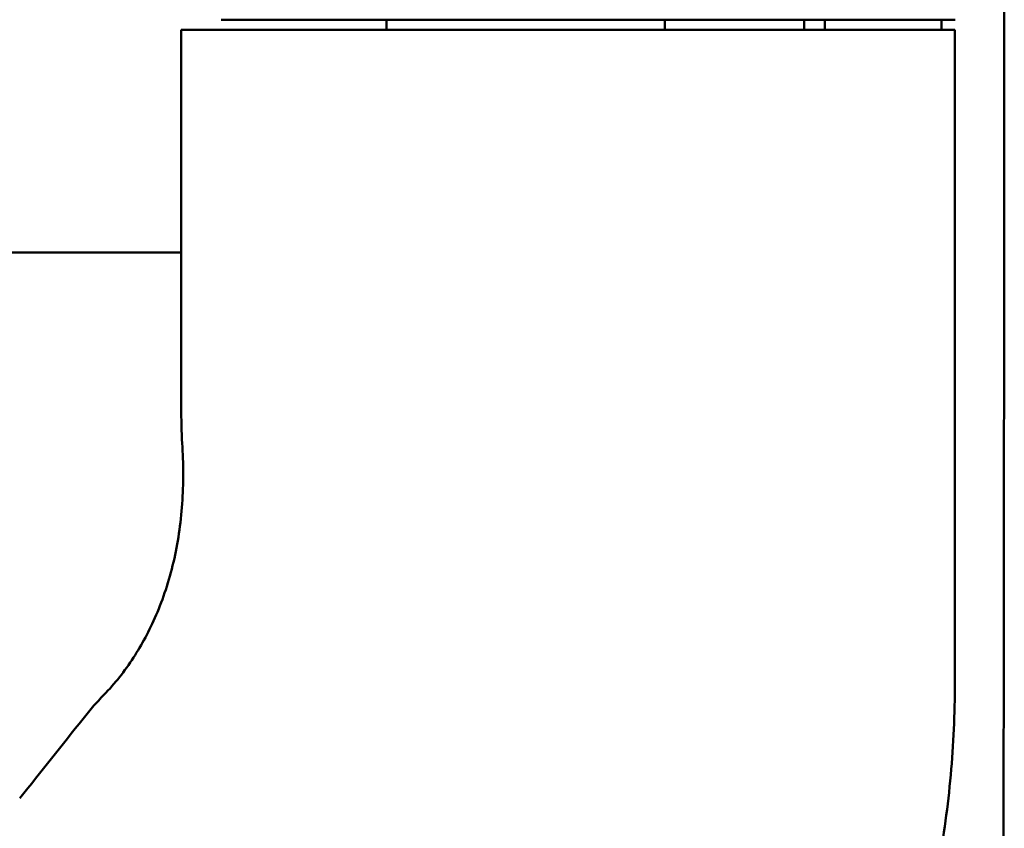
# Model space of a CAD drawing. Header units: millimetres. Extents: x 0 to 4686, y -120 to 1682.
# Tile 180 of 256: x 1195 to 1224, y 1141 to 1165. Entities that reach past the tile are written whole.
import ezdxf

# ---------------------------------------------------------------- set-up
doc = ezdxf.new("R2010")
doc.units = ezdxf.units.MM
doc.header["$LTSCALE"] = 2
doc.layers.add('Sichtbar (ISO)', color=7, linetype='Continuous', lineweight=50)

msp = doc.modelspace()

# ---------------------------------------------------------------- linework, layer by layer
at = {"layer": 'Sichtbar (ISO)'}
for p, q in [((1201.0538, 1164.9471), (1214.9372, 1164.9471)), ((1205.9999, 1164.6471), (1205.9999, 1164.9471)), ((1214.3241, 1164.6471), (1214.3241, 1164.9471)), ((1217.521, 1164.9471), (1214.9372, 1164.9471)), ((1218.4933, 1164.6471), (1218.4933, 1164.9471)), ((1214.7208, 1164.6471), (1199.8595, 1164.6471)), ((1199.8595, 1164.6471), (1199.8595, 1153.0534)), ((1214.7208, 1164.6471), (1217.3453, 1164.6471)), ((1217.3453, 1164.6471), (1222.9999, 1164.6471)), ((1222.9999, 1145.0956), (1222.9999, 1164.6471)), ((1190.7613, 1157.9778), (1199.8595, 1157.9778))]:
    msp.add_line(p, q, dxfattribs=at)
for points, knots in [([(1223.1553, 1106.4066), (1223.2834, 1107.1327), (1223.4031, 1107.85), (1223.5126, 1108.5575), (1223.6723, 1109.5882), (1223.8108, 1110.5989), (1223.9251, 1111.6239), (1223.9906, 1112.2113), (1224.0482, 1112.8034), (1224.0979, 1113.4049), (1224.1374, 1113.8831), (1224.1716, 1114.3629), (1224.2008, 1114.8472), (1224.3423, 1117.1925), (1224.3731, 1119.6265), (1224.3965, 1121.9936), (1224.4222, 1124.583), (1224.4341, 1127.1062), (1224.4401, 1129.7648), (1224.4451, 1131.9344), (1224.447, 1134.1172), (1224.4498, 1136.323), (1224.4543, 1139.8016), (1224.4612, 1143.3382), (1224.4651, 1146.8821), (1224.4665, 1148.1338), (1224.4678, 1149.3886), (1224.469, 1150.6414), (1224.4732, 1155.1848), (1224.4752, 1159.7007), (1224.4758, 1163.981), (1224.4759, 1164.3103), (1224.4759, 1164.6382), (1224.476, 1164.9649), (1224.4767, 1169.8175), (1224.4774, 1174.3979), (1224.4779, 1179.2729), (1224.4779, 1179.5115), (1224.478, 1179.7508), (1224.478, 1179.9908), (1224.4785, 1185.4664), (1224.479, 1191.3437), (1224.4794, 1197.4086), (1224.4796, 1200.8434), (1224.4798, 1204.3398), (1224.48, 1207.9093), (1224.4801, 1210.6427), (1224.4802, 1213.4188), (1224.4802, 1216.2465), (1224.4802, 1217.2617), (1224.4802, 1218.2834), (1224.4802, 1219.3117)], [0.06933606, 0.06933606, 0.06933606, 0.06933606, 0.08624787, 0.08624787, 0.08624787, 0.11088208, 0.11088208, 0.11088208, 0.125, 0.125, 0.125, 0.13622177, 0.13622177, 0.13622177, 0.19055895, 0.19055895, 0.19055895, 0.25, 0.25, 0.25, 0.29850606, 0.29850606, 0.29850606, 0.375, 0.375, 0.375, 0.40201679, 0.40201679, 0.40201679, 0.5, 0.5, 0.5, 0.50753895, 0.50753895, 0.50753895, 0.6195203, 0.6195203, 0.6195203, 0.625, 0.625, 0.625, 0.75, 0.75, 0.75, 0.82079114, 0.82079114, 0.82079114, 0.875, 0.875, 0.875, 0.89446177, 0.89446177, 0.89446177, 0.89446177]), ([(1217.521, 1164.9471), (1218.1277, 1164.9471), (1218.684, 1164.9471), (1219.1943, 1164.9471), (1220.9533, 1164.9471), (1222.1663, 1164.9471), (1223.0128, 1164.9474)], [0, 0, 0, 0, 0.2248824, 0.2248824, 0.2248824, 1, 1, 1, 1]), ([(1199.8771, 1152.3823), (1199.9217, 1151.7722), (1199.9283, 1151.1664), (1199.8554, 1149.963), (1199.7741, 1149.3771), (1199.5211, 1148.2405), (1199.3482, 1147.705), (1198.9449, 1146.7378), (1198.7182, 1146.3087), (1198.4782, 1145.929)], [0.00000099, 0.00000099, 0.00000099, 0.00000099, 0.18387988, 0.18387988, 0.3727469, 0.3727469, 0.56970347, 0.56970347, 0.76235309, 0.76235309, 0.76235309, 0.76235309]), ([(1198.4782, 1145.929), (1198.3508, 1145.7275), (1198.2133, 1145.5297), (1197.9229, 1145.1529), (1197.7702, 1144.9727), (1197.6029, 1144.801)], [-0.20044125, -0.20044125, -0.20044125, -0.20044125, -0.09839455, -0.09839455, -0.00041504, -0.00041504, -0.00041504, -0.00041504]), ([(1223.0001, 1145.0956), (1223.0006, 1144.1704), (1222.9587, 1143.2444), (1222.7948, 1141.4079), (1222.6705, 1140.4978), (1222.3374, 1138.7195), (1222.1252, 1137.855), (1221.6276, 1136.2303), (1221.3395, 1135.4688), (1221.0211, 1134.7847)], [-1.1645035, -1.1645035, -1.1645035, -1.1645035, -0.8870679, -0.8870679, -0.6018144, -0.6018144, -0.304196, -0.304196, -0.0000769, -0.0000769, -0.0000769, -0.0000769]), ([(1197.6029, 1144.801), (1197.4785, 1144.6747), (1197.3604, 1144.5445), (1197.1344, 1144.2845), (1197.0259, 1144.154), (1196.9211, 1144.0215)], [-0.14286866, -0.14286866, -0.14286866, -0.14286866, -0.07084273, -0.07084273, -0.00001902, -0.00001902, -0.00001902, -0.00001902])]:
    msp.add_open_spline(points, degree=3, knots=knots, dxfattribs=at)
for points in [[(1219.1091, 1164.947), (1219.1091, 1164.8469), (1219.1091, 1164.7469), (1219.1091, 1164.647)], [(1222.5988, 1164.9471), (1222.5988, 1164.8471), (1222.5988, 1164.7471), (1222.5988, 1164.6471)], [(1199.8595, 1153.0534), (1199.8603, 1152.8307), (1199.866, 1152.6068), (1199.8771, 1152.3823)], [(1196.9211, 1144.0215), (1196.294, 1143.2291), (1195.6619, 1142.4346), (1195.0238, 1141.6401)]]:
    msp.add_open_spline(points, degree=3, dxfattribs=at)

doc.saveas('drawing.dxf')
